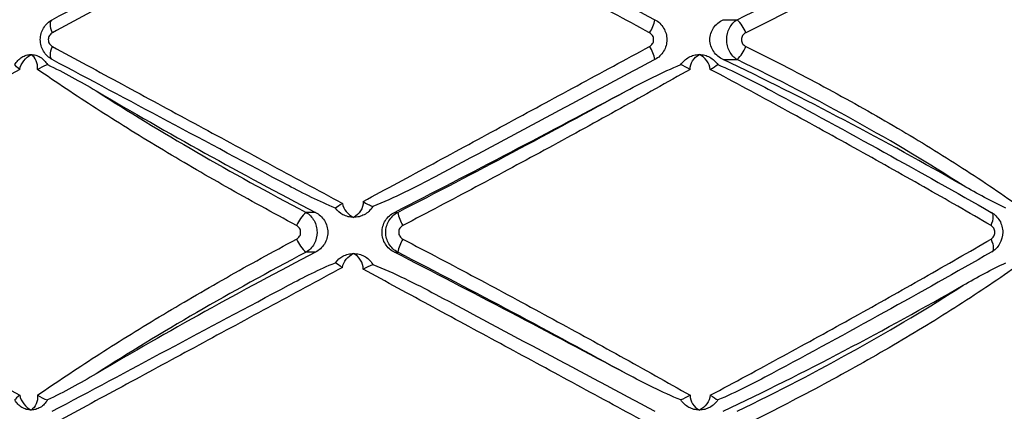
# Paper-space layout '_Izquierda' of a CAD drawing. Header units: millimetres. Extents: x 444 to 844, y -320 to 324.
# Tile 12 of 16: x 610 to 676, y -46 to -20. Entities that reach past the tile are written whole.
import ezdxf

# ---------------------------------------------------------------- set-up
doc = ezdxf.new("R2010")
doc.units = ezdxf.units.MM

psp = doc.layouts.new('_Izquierda')

# ---------------------------------------------------------------- linework, layer by layer
at = {"color": 7, "linetype": 'Continuous', "lineweight": 25}
for p, q in [((657.032, -20.368), (657.956, -20.368)), ((657.032, -23.015), (657.956, -23.015)), ((629.939, -33.16), (629.317, -33.16)), ((635.19, -33.16), (635.406, -33.16)), ((629.939, -35.807), (629.317, -35.807)), ((635.19, -35.807), (635.406, -35.807))]:
    psp.add_line(p, q, dxfattribs=at)
at = {"color": 7, "linetype": 'Continuous', "lineweight": 25, "flags": 128}
for points in [[(612.46, -21.237), (612.405, -21.087), (612.363, -20.941), (612.338, -20.804), (612.328, -20.679), (612.336, -20.571), (612.36, -20.481), (612.4, -20.413), (612.454, -20.368)], [(612.454, -23.015), (612.4, -22.97), (612.36, -22.902), (612.336, -22.812), (612.328, -22.703), (612.338, -22.579), (612.363, -22.442), (612.405, -22.296), (612.46, -22.145)], [(674.825, -34.03), (674.888, -33.873), (674.935, -33.721), (674.965, -33.579), (674.976, -33.452), (674.968, -33.344), (674.941, -33.257), (674.896, -33.195), (674.834, -33.16)], [(674.825, -34.938), (674.888, -35.095), (674.935, -35.247), (674.965, -35.389), (674.976, -35.516), (674.968, -35.624), (674.941, -35.711), (674.896, -35.772), (674.834, -35.807)]]:
    psp.add_lwpolyline(points, dxfattribs=at)
at = {"color": 7, "linetype": 'Continuous', "lineweight": 25}
for centre, radius, start, end in [((650.165, -19.935), 2.365, 326.59339, 349.45589), ((656.178, -22.167), 2.53, 21.56452, 45.33167), ((650.165, -23.448), 2.365, 10.54411, 33.40661), ((656.178, -21.216), 2.53, 314.66833, 338.43548), ((556.246, -234.405), 234.187, 60.10354, 64.50937), ((773.159, 242.607), 310.74, 239.48365, 242.55485), ((170.045, 873.833), 1019.312, 297.150681, 298.12843), ((630.765, -34.879), 2.247, 130.10236, 157.78896), ((638.118, -32.595), 2.771, 191.76933, 211.1802), ((630.765, -34.089), 2.247, 202.21104, 229.89764), ((638.118, -36.373), 2.771, 148.8198, 168.23067), ((773.159, -311.574), 310.74, 117.44515, 120.51635), ((170.045, -942.801), 1019.312, 61.87157, 62.849319), ((556.246, 165.022), 234.187, 295.49063, 299.89646)]:
    psp.add_arc(centre, radius, start, end, dxfattribs=at)
for points, knots in [([(631.727, -10.818), (630.905, -11.262), (630.081, -11.708), (628.429, -12.601), (627.601, -13.049), (625.127, -14.387), (623.494, -15.27), (620.262, -17.018), (618.661, -17.884), (615.518, -19.583), (613.972, -20.42), (612.46, -21.237)], [0, 0, 0, 0, 0.125, 0.125, 0.25, 0.25, 0.5, 0.5, 0.75, 0.75, 1, 1, 1, 1]), ([(652.14, -21.237), (650.536, -20.37), (648.922, -19.497), (645.713, -17.761), (644.115, -16.896), (640.931, -15.174), (639.345, -14.316), (636.976, -13.033), (636.19, -12.608), (634.635, -11.767), (633.865, -11.35), (633.101, -10.936)], [0, 0, 0, 0, 0.25, 0.25, 0.5, 0.5, 0.75, 0.75, 0.875, 0.875, 1, 1, 1, 1]), ([(676.43, -10.818), (675.796, -11.262), (675.144, -11.708), (673.805, -12.601), (673.117, -13.049), (671.013, -14.387), (669.559, -15.27), (666.554, -17.018), (664.999, -17.884), (661.82, -19.583), (660.19, -20.42), (658.53, -21.237)], [0, 0, 0, 0, 0.125, 0.125, 0.25, 0.25, 0.5, 0.5, 0.75, 0.75, 1, 1, 1, 1]), ([(612.454, -20.368), (614.95, -19.036), (617.506, -17.673), (622.734, -14.885), (625.406, -13.46), (628.142, -12.001)], [0, 0, 0, 0, 0.5, 0.5, 1, 1, 1, 1]), ([(657.956, -20.368), (660.697, -19.036), (663.318, -17.673), (668.327, -14.885), (670.713, -13.46), (672.973, -12.001)], [0, 0, 0, 0, 0.5, 0.5, 1, 1, 1, 1]), ([(637.939, -12.607), (640.345, -13.89), (642.761, -15.179), (647.612, -17.766), (650.046, -19.064), (652.491, -20.368)], [0, 0, 0, 0, 0.5, 0.5, 1, 1, 1, 1]), ([(612.454, -23.015), (612.334, -22.951), (612.226, -22.873), (612.031, -22.688), (611.945, -22.581), (611.806, -22.352), (611.751, -22.225), (611.679, -21.965), (611.66, -21.829), (611.659, -21.421), (611.734, -21.152), (612.014, -20.686), (612.215, -20.495), (612.454, -20.368)], [0, 0, 0, 0, 0.125, 0.125, 0.25, 0.25, 0.375, 0.375, 0.5, 0.5, 0.75, 0.75, 1, 1, 1, 1]), ([(652.491, -20.368), (652.611, -20.432), (652.72, -20.511), (652.916, -20.697), (653.001, -20.804), (653.14, -21.034), (653.194, -21.161), (653.266, -21.42), (653.285, -21.556), (653.285, -21.961), (653.211, -22.23), (652.933, -22.694), (652.731, -22.887), (652.491, -23.015)], [0, 0, 0, 0, 0.125, 0.125, 0.25, 0.25, 0.375, 0.375, 0.5, 0.5, 0.75, 0.75, 1, 1, 1, 1]), ([(657.032, -23.015), (656.906, -22.955), (656.788, -22.88), (656.574, -22.703), (656.477, -22.599), (656.317, -22.371), (656.252, -22.243), (656.164, -21.976), (656.141, -21.836), (656.14, -21.411), (656.232, -21.133), (656.556, -20.669), (656.779, -20.489), (657.032, -20.368)], [0, 0, 0, 0, 0.125, 0.125, 0.25, 0.25, 0.375, 0.375, 0.5, 0.5, 0.75, 0.75, 1, 1, 1, 1]), ([(657.956, -23.015), (657.851, -22.951), (657.756, -22.873), (657.585, -22.688), (657.51, -22.581), (657.389, -22.352), (657.341, -22.225), (657.277, -21.965), (657.26, -21.829), (657.26, -21.421), (657.325, -21.152), (657.571, -20.686), (657.747, -20.495), (657.956, -20.368)], [0, 0, 0, 0, 0.125, 0.125, 0.25, 0.25, 0.375, 0.375, 0.5, 0.5, 0.75, 0.75, 1, 1, 1, 1]), ([(612.46, -21.237), (612.383, -21.279), (612.315, -21.342), (612.218, -21.502), (612.192, -21.596), (612.192, -21.788), (612.22, -21.884), (612.315, -22.041), (612.383, -22.104), (612.46, -22.145)], [0, 0, 0, 0, 0.25, 0.25, 0.5, 0.5, 0.75, 0.75, 1, 1, 1, 1]), ([(652.14, -22.145), (652.221, -22.101), (652.29, -22.035), (652.384, -21.876), (652.409, -21.784), (652.408, -21.599), (652.383, -21.506), (652.29, -21.348), (652.221, -21.281), (652.14, -21.237)], [0, 0, 0, 0, 0.25, 0.25, 0.5, 0.5, 0.75, 0.75, 1, 1, 1, 1]), ([(658.53, -21.237), (658.445, -21.279), (658.371, -21.342), (658.265, -21.502), (658.236, -21.596), (658.236, -21.788), (658.266, -21.884), (658.371, -22.041), (658.445, -22.104), (658.53, -22.145)], [0, 0, 0, 0, 0.25, 0.25, 0.5, 0.5, 0.75, 0.75, 1, 1, 1, 1]), ([(612.46, -22.145), (613.978, -22.966), (615.532, -23.807), (618.674, -25.506), (620.265, -26.366), (623.483, -28.107), (625.112, -28.987), (627.584, -30.325), (628.416, -30.774), (630.074, -31.671), (630.902, -32.119), (631.727, -32.565)], [0, 0, 0, 0, 0.25, 0.25, 0.5, 0.5, 0.75, 0.75, 0.875, 0.875, 1, 1, 1, 1]), ([(633.101, -32.446), (634.624, -31.622), (636.177, -30.781), (639.331, -29.075), (640.922, -28.214), (644.113, -26.487), (645.718, -25.619), (648.932, -23.88), (650.54, -23.011), (652.14, -22.145)], [0, 0, 0, 0, 0.25, 0.25, 0.5, 0.5, 0.75, 0.75, 1, 1, 1, 1]), ([(658.53, -22.145), (660.196, -22.966), (661.834, -23.807), (665.013, -25.506), (666.556, -26.366), (669.549, -28.107), (670.999, -28.987), (673.103, -30.325), (673.794, -30.774), (675.139, -31.671), (675.793, -32.119), (676.43, -32.565)], [0, 0, 0, 0, 0.25, 0.25, 0.5, 0.5, 0.75, 0.75, 0.875, 0.875, 1, 1, 1, 1]), ([(609.97, -23.353), (610.029, -23.249), (610.098, -23.156), (610.254, -22.991), (610.342, -22.919), (610.436, -22.86)], [0, 0, 0, 0, 0.5, 0.5, 1, 1, 1, 1]), ([(610.29, -23.666), (610.331, -23.46), (610.429, -23.261), (610.695, -22.922), (610.863, -22.783), (611.045, -22.684)], [0, 0, 0, 0, 0.5, 0.5, 1, 1, 1, 1]), ([(610.436, -22.86), (610.53, -22.802), (610.628, -22.758), (610.833, -22.699), (610.94, -22.684), (611.045, -22.684)], [0, 0, 0, 0, 0.5, 0.5, 1, 1, 1, 1]), ([(611.469, -23.666), (611.495, -23.46), (611.463, -23.261), (611.312, -22.922), (611.192, -22.783), (611.045, -22.684)], [0, 0, 0, 0, 0.5, 0.5, 1, 1, 1, 1]), ([(611.045, -22.684), (611.151, -22.684), (611.258, -22.699), (611.464, -22.758), (611.564, -22.802), (611.659, -22.86)], [0, 0, 0, 0, 0.5, 0.5, 1, 1, 1, 1]), ([(611.659, -22.86), (611.754, -22.919), (611.842, -22.99), (612.001, -23.155), (612.073, -23.249), (612.133, -23.353)], [0, 0, 0, 0, 0.5, 0.5, 1, 1, 1, 1]), ([(654.213, -23.353), (654.281, -23.249), (654.36, -23.156), (654.54, -22.991), (654.641, -22.919), (654.749, -22.86)], [0, 0, 0, 0, 0.5, 0.5, 1, 1, 1, 1]), ([(654.749, -22.86), (654.857, -22.802), (654.969, -22.758), (655.203, -22.699), (655.325, -22.684), (655.445, -22.684)], [0, 0, 0, 0, 0.5, 0.5, 1, 1, 1, 1]), ([(654.832, -23.666), (654.829, -23.46), (654.892, -23.261), (655.109, -22.922), (655.264, -22.783), (655.445, -22.684)], [0, 0, 0, 0, 0.5, 0.5, 1, 1, 1, 1]), ([(656.173, -23.666), (656.153, -23.46), (656.067, -23.261), (655.81, -22.922), (655.638, -22.783), (655.445, -22.684)], [0, 0, 0, 0, 0.5, 0.5, 1, 1, 1, 1]), ([(655.445, -22.684), (655.565, -22.684), (655.686, -22.699), (655.92, -22.758), (656.032, -22.802), (656.139, -22.86)], [0, 0, 0, 0, 0.5, 0.5, 1, 1, 1, 1]), ([(656.139, -22.86), (656.247, -22.919), (656.346, -22.99), (656.525, -23.155), (656.605, -23.249), (656.673, -23.353)], [0, 0, 0, 0, 0.5, 0.5, 1, 1, 1, 1]), ([(612.133, -23.353), (612.68, -23.604), (613.22, -23.883), (614.298, -24.468), (614.834, -24.775), (615.37, -25.091)], [0, 0, 0, 0, 0.5, 0.5, 1, 1, 1, 1]), ([(628.142, -31.382), (625.406, -29.923), (622.734, -28.498), (617.506, -25.709), (614.95, -24.346), (612.454, -23.015)], [0, 0, 0, 0, 0.5, 0.5, 1, 1, 1, 1]), ([(652.491, -23.015), (650.046, -24.318), (647.612, -25.617), (642.761, -28.204), (640.345, -29.492), (637.939, -30.776)], [0, 0, 0, 0, 0.5, 0.5, 1, 1, 1, 1]), ([(650.599, -25.091), (651.191, -24.775), (651.786, -24.468), (652.989, -23.883), (653.596, -23.604), (654.213, -23.353)], [0, 0, 0, 0, 0.5, 0.5, 1, 1, 1, 1]), ([(656.673, -23.353), (657.286, -23.604), (657.885, -23.883), (659.069, -24.468), (659.651, -24.775), (660.228, -25.091)], [0, 0, 0, 0, 0.5, 0.5, 1, 1, 1, 1]), ([(672.973, -31.382), (670.713, -29.923), (668.327, -28.498), (663.318, -25.709), (660.697, -24.346), (657.956, -23.015)], [0, 0, 0, 0, 0.5, 0.5, 1, 1, 1, 1]), ([(610.29, -23.666), (609.54, -24.093), (608.798, -24.523), (607.328, -25.388), (606.599, -25.824), (604.446, -27.132), (603.057, -28.003), (600.381, -29.741), (599.09, -30.609), (596.62, -32.331), (595.44, -33.186), (594.321, -34.03)], [0, 0, 0, 0, 0.125, 0.125, 0.25, 0.25, 0.5, 0.5, 0.75, 0.75, 1, 1, 1, 1]), ([(628.684, -34.03), (627.096, -33.183), (625.532, -32.324), (622.491, -30.604), (621.011, -29.741), (618.132, -28.009), (616.733, -27.14), (614.698, -25.831), (614.029, -25.394), (612.726, -24.526), (612.09, -24.095), (611.469, -23.666)], [0, 0, 0, 0, 0.25, 0.25, 0.5, 0.5, 0.75, 0.75, 0.875, 0.875, 1, 1, 1, 1]), ([(654.832, -23.666), (654.077, -24.093), (653.313, -24.523), (651.768, -25.388), (650.986, -25.824), (648.627, -27.132), (647.037, -28.003), (643.837, -29.741), (642.223, -30.609), (638.987, -32.331), (637.365, -33.186), (635.748, -34.03)], [0, 0, 0, 0, 0.125, 0.125, 0.25, 0.25, 0.5, 0.5, 0.75, 0.75, 1, 1, 1, 1]), ([(674.825, -34.03), (673.364, -33.183), (671.867, -32.324), (668.834, -30.604), (667.296, -29.741), (664.179, -28.009), (662.599, -27.14), (660.197, -25.831), (659.39, -25.394), (657.78, -24.526), (656.976, -24.095), (656.173, -23.666)], [0, 0, 0, 0, 0.25, 0.25, 0.5, 0.5, 0.75, 0.75, 0.875, 0.875, 1, 1, 1, 1]), ([(615.37, -25.091), (617.497, -26.457), (619.727, -27.813), (624.377, -30.502), (626.798, -31.837), (629.317, -33.16)], [0, 0, 0, 0, 0.5, 0.5, 1, 1, 1, 1]), ([(635.406, -33.16), (637.978, -31.837), (640.531, -30.502), (645.595, -27.813), (648.108, -26.457), (650.599, -25.091)], [0, 0, 0, 0, 0.5, 0.5, 1, 1, 1, 1]), ([(660.228, -25.091), (662.782, -26.457), (665.275, -27.813), (670.143, -30.502), (672.519, -31.837), (674.834, -33.16)], [0, 0, 0, 0, 0.5, 0.5, 1, 1, 1, 1]), ([(631.262, -32.877), (630.725, -32.659), (630.2, -32.419), (629.162, -31.916), (628.649, -31.652), (628.142, -31.382)], [0, 0, 0, 0, 0.5, 0.5, 1, 1, 1, 1]), ([(637.939, -30.776), (637.255, -31.141), (636.566, -31.494), (635.173, -32.164), (634.471, -32.482), (633.756, -32.767)], [0, 0, 0, 0, 0.5, 0.5, 1, 1, 1, 1]), ([(675.809, -32.877), (675.33, -32.659), (674.856, -32.419), (673.913, -31.916), (673.442, -31.652), (672.973, -31.382)], [0, 0, 0, 0, 0.5, 0.5, 1, 1, 1, 1]), ([(631.727, -32.565), (631.761, -32.763), (631.854, -32.95), (632.116, -33.267), (632.285, -33.397), (632.472, -33.491)], [0, 0, 0, 0, 0.5, 0.5, 1, 1, 1, 1]), ([(633.101, -32.446), (633.118, -32.665), (633.056, -32.88), (632.83, -33.24), (632.665, -33.388), (632.472, -33.491)], [0, 0, 0, 0, 0.5, 0.5, 1, 1, 1, 1]), ([(633.101, -32.446), (633.216, -32.509), (633.33, -32.572), (633.554, -32.684), (633.659, -32.732), (633.756, -32.767)], [0, 0, 0, 0, 0.5, 0.5, 1, 1, 1, 1]), ([(629.317, -33.16), (629.427, -33.224), (629.527, -33.303), (629.706, -33.489), (629.784, -33.595), (629.911, -33.826), (629.961, -33.952), (630.027, -34.212), (630.044, -34.347), (630.044, -34.753), (629.977, -35.022), (629.722, -35.487), (629.537, -35.679), (629.317, -35.807)], [0, 0, 0, 0, 0.125, 0.125, 0.25, 0.25, 0.375, 0.375, 0.5, 0.5, 0.75, 0.75, 1, 1, 1, 1]), ([(629.939, -33.16), (630.059, -33.223), (630.17, -33.3), (630.369, -33.483), (630.458, -33.589), (630.602, -33.819), (630.66, -33.946), (630.736, -34.208), (630.756, -34.345), (630.756, -34.757), (630.677, -35.029), (630.387, -35.494), (630.18, -35.682), (629.939, -35.807)], [0, 0, 0, 0, 0.125, 0.125, 0.25, 0.25, 0.375, 0.375, 0.5, 0.5, 0.75, 0.75, 1, 1, 1, 1]), ([(632.472, -33.491), (632.35, -33.491), (632.228, -33.476), (631.99, -33.417), (631.876, -33.373), (631.766, -33.315)], [0, 0, 0, 0, 0.5, 0.5, 1, 1, 1, 1]), ([(633.178, -33.315), (633.069, -33.373), (632.955, -33.417), (632.718, -33.476), (632.594, -33.491), (632.472, -33.491)], [0, 0, 0, 0, 0.5, 0.5, 1, 1, 1, 1]), ([(633.756, -32.767), (633.679, -32.895), (633.587, -33.004), (633.389, -33.186), (633.284, -33.258), (633.178, -33.315)], [0, 0, 0, 0, 0.5, 0.5, 1, 1, 1, 1]), ([(635.19, -35.807), (635.068, -35.745), (634.956, -35.668), (634.754, -35.485), (634.664, -35.379), (634.518, -35.149), (634.46, -35.022), (634.383, -34.76), (634.363, -34.622), (634.363, -34.21), (634.443, -33.939), (634.736, -33.474), (634.945, -33.286), (635.19, -33.16)], [0, 0, 0, 0, 0.125, 0.125, 0.25, 0.25, 0.375, 0.375, 0.5, 0.5, 0.75, 0.75, 1, 1, 1, 1]), ([(635.406, -35.807), (635.286, -35.743), (635.177, -35.665), (634.981, -35.479), (634.895, -35.372), (634.756, -35.142), (634.701, -35.015), (634.629, -34.756), (634.61, -34.62), (634.61, -34.214), (634.684, -33.945), (634.963, -33.481), (635.165, -33.288), (635.406, -33.16)], [0, 0, 0, 0, 0.125, 0.125, 0.25, 0.25, 0.375, 0.375, 0.5, 0.5, 0.75, 0.75, 1, 1, 1, 1]), ([(674.834, -33.16), (674.95, -33.224), (675.056, -33.303), (675.245, -33.489), (675.328, -33.595), (675.462, -33.826), (675.515, -33.952), (675.585, -34.212), (675.603, -34.347), (675.603, -34.753), (675.531, -35.022), (675.262, -35.487), (675.067, -35.679), (674.834, -35.807)], [0, 0, 0, 0, 0.125, 0.125, 0.25, 0.25, 0.375, 0.375, 0.5, 0.5, 0.75, 0.75, 1, 1, 1, 1]), ([(628.684, -34.938), (628.766, -34.895), (628.835, -34.829), (628.931, -34.67), (628.957, -34.577), (628.957, -34.39), (628.93, -34.296), (628.835, -34.138), (628.766, -34.073), (628.684, -34.03)], [0, 0, 0, 0, 0.25, 0.25, 0.5, 0.5, 0.75, 0.75, 1, 1, 1, 1]), ([(635.748, -34.03), (635.665, -34.073), (635.594, -34.138), (635.496, -34.298), (635.469, -34.391), (635.47, -34.578), (635.497, -34.671), (635.594, -34.829), (635.665, -34.895), (635.748, -34.938)], [0, 0, 0, 0, 0.25, 0.25, 0.5, 0.5, 0.75, 0.75, 1, 1, 1, 1]), ([(674.825, -34.938), (674.899, -34.895), (674.963, -34.829), (675.052, -34.67), (675.075, -34.577), (675.075, -34.39), (675.051, -34.296), (674.963, -34.138), (674.899, -34.073), (674.825, -34.03)], [0, 0, 0, 0, 0.25, 0.25, 0.5, 0.5, 0.75, 0.75, 1, 1, 1, 1]), ([(594.321, -34.938), (595.443, -35.785), (596.629, -36.643), (599.096, -38.363), (600.38, -39.227), (603.049, -40.959), (604.433, -41.828), (606.587, -43.136), (607.319, -43.574), (608.793, -44.442), (609.538, -44.873), (610.29, -45.302)], [0, 0, 0, 0, 0.25, 0.25, 0.5, 0.5, 0.75, 0.75, 0.875, 0.875, 1, 1, 1, 1]), ([(611.469, -45.302), (612.088, -44.874), (612.722, -44.444), (614.021, -43.579), (614.687, -43.144), (616.72, -41.836), (618.123, -40.964), (621.01, -39.227), (622.498, -38.359), (625.543, -36.637), (627.101, -35.782), (628.684, -34.938)], [0, 0, 0, 0, 0.125, 0.125, 0.25, 0.25, 0.5, 0.5, 0.75, 0.75, 1, 1, 1, 1]), ([(635.748, -34.938), (637.37, -35.785), (638.999, -36.643), (642.231, -38.363), (643.837, -39.227), (647.027, -40.959), (648.612, -41.828), (650.973, -43.136), (651.759, -43.574), (653.308, -44.442), (654.074, -44.873), (654.832, -45.302)], [0, 0, 0, 0, 0.25, 0.25, 0.5, 0.5, 0.75, 0.75, 0.875, 0.875, 1, 1, 1, 1]), ([(656.173, -45.302), (656.974, -44.874), (657.775, -44.444), (659.379, -43.579), (660.183, -43.144), (662.584, -41.836), (664.169, -40.964), (667.296, -39.227), (668.842, -38.359), (671.878, -36.637), (673.369, -35.782), (674.825, -34.938)], [0, 0, 0, 0, 0.125, 0.125, 0.25, 0.25, 0.5, 0.5, 0.75, 0.75, 1, 1, 1, 1]), ([(629.317, -35.807), (626.798, -37.131), (624.377, -38.465), (619.727, -41.155), (617.497, -42.51), (615.37, -43.877)], [0, 0, 0, 0, 0.5, 0.5, 1, 1, 1, 1]), ([(631.727, -36.818), (631.761, -36.62), (631.854, -36.433), (632.117, -36.115), (632.285, -35.985), (632.472, -35.891)], [0, 0, 0, 0, 0.5, 0.5, 1, 1, 1, 1]), ([(631.766, -36.068), (631.876, -36.01), (631.99, -35.966), (632.227, -35.907), (632.35, -35.891), (632.472, -35.891)], [0, 0, 0, 0, 0.5, 0.5, 1, 1, 1, 1]), ([(633.101, -36.936), (633.118, -36.717), (633.056, -36.503), (632.83, -36.142), (632.665, -35.994), (632.472, -35.891)], [0, 0, 0, 0, 0.5, 0.5, 1, 1, 1, 1]), ([(632.472, -35.891), (632.594, -35.891), (632.716, -35.906), (632.955, -35.966), (633.069, -36.01), (633.178, -36.068)], [0, 0, 0, 0, 0.5, 0.5, 1, 1, 1, 1]), ([(650.599, -43.877), (648.108, -42.51), (645.595, -41.155), (640.531, -38.465), (637.978, -37.131), (635.406, -35.807)], [0, 0, 0, 0, 0.5, 0.5, 1, 1, 1, 1]), ([(674.834, -35.807), (672.519, -37.131), (670.143, -38.465), (665.275, -41.155), (662.782, -42.51), (660.228, -43.877)], [0, 0, 0, 0, 0.5, 0.5, 1, 1, 1, 1]), ([(628.142, -38.001), (628.649, -37.73), (629.161, -37.467), (630.2, -36.964), (630.725, -36.724), (631.262, -36.506)], [0, 0, 0, 0, 0.5, 0.5, 1, 1, 1, 1]), ([(633.178, -36.068), (633.284, -36.124), (633.389, -36.196), (633.587, -36.379), (633.679, -36.488), (633.756, -36.615)], [0, 0, 0, 0, 0.5, 0.5, 1, 1, 1, 1]), ([(633.756, -36.615), (634.471, -36.901), (635.174, -37.219), (636.566, -37.889), (637.255, -38.242), (637.939, -38.607)], [0, 0, 0, 0, 0.5, 0.5, 1, 1, 1, 1]), ([(672.973, -38.001), (673.442, -37.73), (673.912, -37.467), (674.856, -36.964), (675.33, -36.724), (675.809, -36.506)], [0, 0, 0, 0, 0.5, 0.5, 1, 1, 1, 1]), ([(631.727, -36.818), (630.905, -37.262), (630.081, -37.708), (628.429, -38.601), (627.601, -39.049), (625.127, -40.387), (623.494, -41.27), (620.262, -43.018), (618.661, -43.884), (615.518, -45.583), (613.972, -46.42), (612.46, -47.237)], [0, 0, 0, 0, 0.125, 0.125, 0.25, 0.25, 0.5, 0.5, 0.75, 0.75, 1, 1, 1, 1]), ([(652.14, -47.237), (650.536, -46.37), (648.922, -45.497), (645.713, -43.761), (644.115, -42.896), (640.931, -41.174), (639.345, -40.316), (636.976, -39.033), (636.19, -38.608), (634.635, -37.767), (633.865, -37.35), (633.101, -36.936)], [0, 0, 0, 0, 0.25, 0.25, 0.5, 0.5, 0.75, 0.75, 0.875, 0.875, 1, 1, 1, 1]), ([(676.43, -36.818), (675.796, -37.262), (675.144, -37.708), (673.805, -38.601), (673.117, -39.049), (671.013, -40.387), (669.559, -41.27), (666.554, -43.018), (664.999, -43.884), (661.82, -45.583), (660.19, -46.42), (658.53, -47.237)], [0, 0, 0, 0, 0.125, 0.125, 0.25, 0.25, 0.5, 0.5, 0.75, 0.75, 1, 1, 1, 1]), ([(612.454, -46.368), (614.95, -45.036), (617.506, -43.673), (622.734, -40.885), (625.406, -39.46), (628.142, -38.001)], [0, 0, 0, 0, 0.5, 0.5, 1, 1, 1, 1]), ([(657.956, -46.368), (660.697, -45.036), (663.318, -43.673), (668.327, -40.885), (670.713, -39.46), (672.973, -38.001)], [0, 0, 0, 0, 0.5, 0.5, 1, 1, 1, 1]), ([(637.939, -38.607), (640.345, -39.89), (642.761, -41.179), (647.612, -43.766), (650.046, -45.064), (652.491, -46.368)], [0, 0, 0, 0, 0.5, 0.5, 1, 1, 1, 1]), ([(615.37, -43.877), (614.834, -44.193), (614.298, -44.5), (613.22, -45.085), (612.68, -45.363), (612.133, -45.615)], [0, 0, 0, 0, 0.5, 0.5, 1, 1, 1, 1]), ([(654.213, -45.615), (653.596, -45.363), (652.989, -45.085), (651.786, -44.5), (651.191, -44.193), (650.599, -43.877)], [0, 0, 0, 0, 0.5, 0.5, 1, 1, 1, 1]), ([(660.228, -43.877), (659.651, -44.193), (659.069, -44.5), (657.885, -45.085), (657.286, -45.363), (656.673, -45.615)], [0, 0, 0, 0, 0.5, 0.5, 1, 1, 1, 1]), ([(610.436, -46.107), (610.342, -46.049), (610.256, -45.978), (610.099, -45.813), (610.029, -45.718), (609.97, -45.615)], [0, 0, 0, 0, 0.5, 0.5, 1, 1, 1, 1]), ([(610.29, -45.302), (610.331, -45.508), (610.429, -45.707), (610.695, -46.045), (610.863, -46.185), (611.045, -46.284)], [0, 0, 0, 0, 0.5, 0.5, 1, 1, 1, 1]), ([(611.469, -45.302), (611.495, -45.508), (611.463, -45.707), (611.312, -46.045), (611.192, -46.185), (611.045, -46.284)], [0, 0, 0, 0, 0.5, 0.5, 1, 1, 1, 1]), ([(612.133, -45.615), (612.073, -45.718), (612.002, -45.811), (611.844, -45.977), (611.754, -46.049), (611.659, -46.107)], [0, 0, 0, 0, 0.5, 0.5, 1, 1, 1, 1]), ([(654.749, -46.107), (654.641, -46.049), (654.542, -45.978), (654.362, -45.813), (654.281, -45.718), (654.213, -45.615)], [0, 0, 0, 0, 0.5, 0.5, 1, 1, 1, 1]), ([(654.832, -45.302), (654.829, -45.508), (654.892, -45.707), (655.109, -46.045), (655.264, -46.185), (655.445, -46.284)], [0, 0, 0, 0, 0.5, 0.5, 1, 1, 1, 1]), ([(656.173, -45.302), (656.153, -45.508), (656.067, -45.707), (655.81, -46.045), (655.638, -46.185), (655.445, -46.284)], [0, 0, 0, 0, 0.5, 0.5, 1, 1, 1, 1]), ([(656.673, -45.615), (656.605, -45.718), (656.526, -45.811), (656.348, -45.977), (656.247, -46.049), (656.139, -46.107)], [0, 0, 0, 0, 0.5, 0.5, 1, 1, 1, 1]), ([(611.045, -46.284), (610.94, -46.284), (610.834, -46.269), (610.628, -46.209), (610.53, -46.166), (610.436, -46.107)], [0, 0, 0, 0, 0.5, 0.5, 1, 1, 1, 1]), ([(611.659, -46.107), (611.564, -46.166), (611.464, -46.209), (611.258, -46.269), (611.151, -46.284), (611.045, -46.284)], [0, 0, 0, 0, 0.5, 0.5, 1, 1, 1, 1]), ([(655.445, -46.284), (655.325, -46.284), (655.204, -46.269), (654.969, -46.209), (654.857, -46.166), (654.749, -46.107)], [0, 0, 0, 0, 0.5, 0.5, 1, 1, 1, 1]), ([(656.139, -46.107), (656.032, -46.166), (655.92, -46.209), (655.687, -46.269), (655.565, -46.284), (655.445, -46.284)], [0, 0, 0, 0, 0.5, 0.5, 1, 1, 1, 1])]:
    psp.add_open_spline(points, degree=3, knots=knots, dxfattribs=at)
for points in [[(610.29, -23.666), (610.129, -23.543), (610.014, -23.424), (609.97, -23.353)], [(611.469, -23.666), (611.672, -23.543), (611.905, -23.424), (612.133, -23.353)], [(654.832, -23.666), (654.617, -23.543), (654.399, -23.424), (654.213, -23.353)], [(656.173, -23.666), (656.373, -23.543), (656.55, -23.424), (656.673, -23.353)], [(631.727, -32.565), (631.542, -32.688), (631.378, -32.804), (631.262, -32.877)], [(631.766, -33.315), (631.586, -33.219), (631.407, -33.076), (631.262, -32.877)], [(631.262, -36.506), (631.407, -36.306), (631.586, -36.164), (631.766, -36.068)], [(631.727, -36.818), (631.542, -36.695), (631.378, -36.579), (631.262, -36.506)], [(633.101, -36.936), (633.329, -36.811), (633.561, -36.686), (633.756, -36.615)], [(610.29, -45.302), (610.129, -45.425), (610.014, -45.544), (609.97, -45.615)], [(611.469, -45.302), (611.673, -45.425), (611.905, -45.544), (612.133, -45.615)], [(654.832, -45.302), (654.618, -45.425), (654.399, -45.544), (654.213, -45.615)], [(656.173, -45.302), (656.373, -45.425), (656.55, -45.544), (656.673, -45.615)]]:
    psp.add_open_spline(points, degree=3, dxfattribs=at)

doc.saveas('drawing.dxf')
